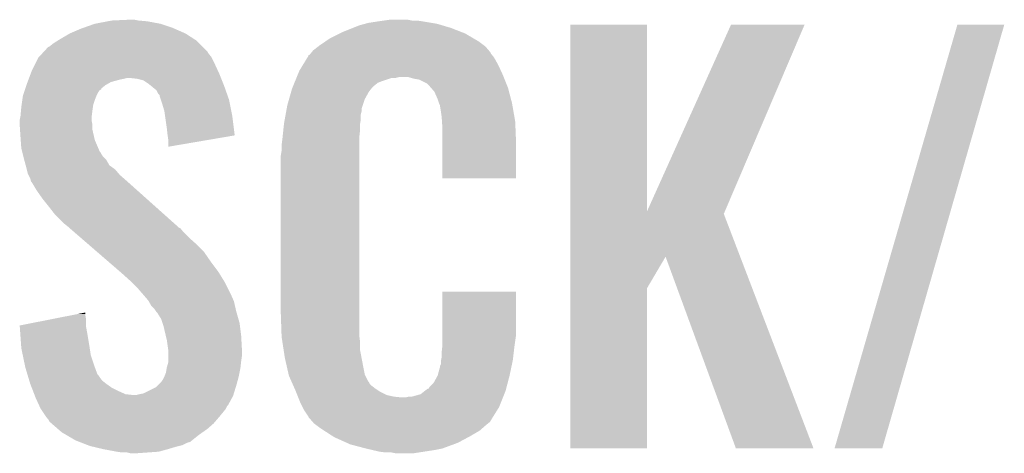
# Model space of a CAD drawing. Extents: x -9 to 122, y -9 to 65.
# Tile 172 of 256: x 62.48 to 65.58, y 20.63 to 21.99. Entities that reach past the tile are written whole.
import ezdxf

# ---------------------------------------------------------------- set-up
doc = ezdxf.new("R2010")
doc.units = 0
doc.layers.add('CLICKER_4_FOR_R7FA4M2A_V100_GTO', color=12, linetype='CONTINUOUS')

msp = doc.modelspace()

# ---------------------------------------------------------------- linework, layer by layer
at = {"layer": 'CLICKER_4_FOR_R7FA4M2A_V100_GTO'}
for points in [[(62.684236, 21.96338), (62.720216, 21.976078), (62.964058, 21.96338), (62.92596, 21.976078)], [(62.720216, 21.976078), (62.720222, 21.97608), (62.92596, 21.976078), (62.92595, 21.97608)], [(62.720222, 21.97608), (62.760226, 21.9837), (62.92595, 21.97608), (62.88532, 21.9837)], [(62.760226, 21.9837), (62.773562, 21.98624), (62.88532, 21.9837), (62.85738, 21.98624)], [(62.773562, 21.98624), (62.82944, 21.98878), (62.85738, 21.98624), (62.844682, 21.98878)], [(63.53175, 21.963382), (63.5508, 21.971002), (63.83782, 21.963382), (63.81191, 21.971002)], [(63.5508, 21.971002), (63.569424, 21.97608), (63.81191, 21.971002), (63.794642, 21.97608)], [(63.569424, 21.97608), (63.57874, 21.97862), (63.794642, 21.97608), (63.779402, 21.97862)], [(63.57874, 21.97862), (63.61176, 21.9837), (63.779402, 21.97862), (63.74892, 21.9837)], [(63.61176, 21.9837), (63.62954, 21.98624), (63.74892, 21.9837), (63.73114, 21.98624)], [(63.62954, 21.98624), (63.647322, 21.98878), (63.715902, 21.98624), (63.703202, 21.98878)], [(64.213752, 21.386896), (64.21376, 21.973518), (64.455082, 21.386896), (64.45504, 21.973518)], [(64.21376, 21.973518), (64.213762, 21.97354), (64.45504, 21.973518), (64.213762, 21.97354)], [(64.455082, 21.386896), (64.7192, 21.97351), (64.699644, 21.386896), (64.950326, 21.97351)], [(64.7192, 21.97351), (64.719214, 21.97354), (64.950326, 21.97351), (64.719214, 21.97354)], [(65.044326, 20.642608), (65.430408, 21.973512), (65.19417, 20.642608), (65.577714, 21.973512)], [(65.430408, 21.973512), (65.430418, 21.97354), (65.577714, 21.973512), (65.430418, 21.97354)], [(62.611, 21.92782), (62.641478, 21.945598), (63.032358, 21.92782), (63.0047, 21.945598)], [(62.641478, 21.945598), (62.641482, 21.9456), (63.0047, 21.945598), (63.004696, 21.9456)], [(62.641482, 21.9456), (62.67704, 21.96084), (63.004696, 21.9456), (62.969864, 21.96084)], [(62.67704, 21.96084), (62.684236, 21.96338), (62.969864, 21.96084), (62.964058, 21.96338)], [(63.459362, 21.93036), (63.48984, 21.9456), (63.90945, 21.93036), (63.883542, 21.9456)], [(63.48984, 21.9456), (63.5, 21.95068), (63.883542, 21.9456), (63.870482, 21.95068)], [(63.5, 21.95068), (63.53175, 21.963382), (63.870482, 21.95068), (63.83782, 21.963382)], [(62.572904, 21.902422), (62.57798, 21.90496), (63.060578, 21.902422), (63.05804, 21.90496)], [(62.57798, 21.90496), (62.590682, 21.91512), (63.05804, 21.90496), (63.04788, 21.91512)], [(62.590682, 21.91512), (62.602868, 21.922738), (63.04788, 21.91512), (63.040262, 21.922738)], [(62.602868, 21.922738), (62.611, 21.92782), (63.040262, 21.922738), (63.032358, 21.92782)], [(63.406022, 21.892262), (63.422348, 21.90496), (63.957924, 21.892262), (63.947042, 21.90496)], [(63.422348, 21.90496), (63.42888, 21.91004), (63.947042, 21.90496), (63.940268, 21.91004)], [(63.42888, 21.91004), (63.44412, 21.9202), (63.940268, 21.91004), (63.92672, 21.9202)], [(63.44412, 21.9202), (63.459362, 21.93036), (63.92672, 21.9202), (63.90945, 21.93036)], [(62.544764, 21.871938), (62.556488, 21.88464), (63.085982, 21.871938), (63.07582, 21.88464)], [(62.556488, 21.88464), (62.561174, 21.889716), (63.07582, 21.88464), (63.073282, 21.889716)], [(62.561174, 21.889716), (62.572904, 21.902422), (63.073282, 21.889716), (63.060578, 21.902422)], [(63.387672, 21.869398), (63.39078, 21.874484), (63.974982, 21.869398), (63.970914, 21.874484)], [(63.39078, 21.874484), (63.390794, 21.877026), (63.970914, 21.874484), (63.96888, 21.877026)], [(63.390794, 21.877026), (63.395862, 21.879564), (63.96888, 21.877026), (63.96685, 21.879564)], [(63.395862, 21.879564), (63.39789, 21.8821), (63.96685, 21.879564), (63.96482, 21.8821)], [(63.39789, 21.8821), (63.401952, 21.887176), (63.96482, 21.8821), (63.962282, 21.887176)], [(63.401952, 21.887176), (63.406022, 21.892262), (63.962282, 21.887176), (63.957924, 21.892262)], [(62.5221, 21.82876), (62.53353, 21.85162), (63.106692, 21.82876), (63.09614, 21.85162)], [(62.53353, 21.85162), (62.542422, 21.8694), (63.09614, 21.85162), (63.087252, 21.8694)], [(62.542422, 21.8694), (62.544764, 21.871938), (63.087252, 21.8694), (63.085982, 21.871938)], [(63.36284, 21.82876), (63.373704, 21.84654), (63.995888, 21.82876), (63.98768, 21.84654)], [(63.373704, 21.84654), (63.387672, 21.869398), (63.98768, 21.84654), (63.974982, 21.869398)], [(62.513526, 21.8059), (62.51829, 21.8186), (63.11646, 21.8059), (63.11138, 21.8186)], [(62.51829, 21.8186), (62.5221, 21.82876), (63.11138, 21.8186), (63.106692, 21.82876)], [(63.354526, 21.80844), (63.356604, 21.81352), (64.004952, 21.80844), (64.00292, 21.81352)], [(63.356604, 21.81352), (63.36284, 21.82876), (64.00292, 21.81352), (63.995888, 21.82876)], [(62.501776, 21.772872), (62.505166, 21.78304), (62.74054, 21.772872), (62.753242, 21.78304)], [(62.505166, 21.78304), (62.50686, 21.78812), (62.753242, 21.78304), (62.76213, 21.78812)], [(62.50686, 21.78812), (62.508764, 21.7932), (62.76213, 21.78812), (62.771018, 21.7932)], [(62.508764, 21.7932), (62.511622, 21.80082), (62.771018, 21.7932), (62.79896, 21.80082)], [(62.511622, 21.80082), (62.512574, 21.80336), (62.79896, 21.80082), (62.81166, 21.80336)], [(62.512574, 21.80336), (62.513526, 21.8059), (62.81166, 21.80336), (62.821818, 21.8059)], [(62.852298, 21.80336), (62.829438, 21.8059), (63.117476, 21.80336), (63.11646, 21.8059)], [(62.872618, 21.798282), (62.852298, 21.80336), (63.119508, 21.798282), (63.117476, 21.80336)], [(62.88786, 21.78812), (62.872618, 21.798282), (63.123572, 21.78812), (63.119508, 21.798282)], [(62.897386, 21.7805), (62.88786, 21.78812), (63.12662, 21.7805), (63.123572, 21.78812)], [(62.913256, 21.767802), (62.897386, 21.7805), (63.131102, 21.767802), (63.12662, 21.7805)], [(63.341016, 21.775418), (63.343096, 21.7805), (63.591438, 21.775418), (63.59652, 21.7805)], [(63.343096, 21.7805), (63.347252, 21.790658), (63.59652, 21.7805), (63.60922, 21.790658)], [(63.347252, 21.790658), (63.34933, 21.79574), (63.60922, 21.790658), (63.62192, 21.79574)], [(63.34933, 21.79574), (63.353486, 21.805898), (63.62192, 21.79574), (63.652398, 21.805898)], [(63.353486, 21.8059), (63.354526, 21.80844), (63.665098, 21.8059), (63.675258, 21.80844)], [(63.353486, 21.805898), (63.353486, 21.8059), (63.652398, 21.805898), (63.665098, 21.8059)], [(63.723518, 21.80336), (63.705738, 21.80844), (64.006984, 21.80336), (64.004952, 21.80844)], [(63.738758, 21.80082), (63.723518, 21.80336), (64.008, 21.80082), (64.006984, 21.80336)], [(63.764156, 21.788122), (63.738758, 21.80082), (64.01308, 21.788122), (64.008, 21.80082)], [(63.769242, 21.78304), (63.764156, 21.788122), (64.015112, 21.78304), (64.01308, 21.788122)], [(63.77591, 21.77542), (63.769242, 21.78304), (64.01816, 21.77542), (64.015112, 21.78304)], [(62.492346, 21.737322), (62.49416, 21.75002), (62.72022, 21.737322), (62.7253, 21.75002)], [(62.49416, 21.75002), (62.494162, 21.750022), (62.7253, 21.75002), (62.7253, 21.750022)], [(62.494162, 21.750022), (62.497546, 21.760178), (62.7253, 21.750022), (62.73038, 21.760178)], [(62.497546, 21.760178), (62.500086, 21.767796), (62.73038, 21.760178), (62.73546, 21.767796)], [(62.500086, 21.767796), (62.50093, 21.770334), (62.73546, 21.767796), (62.740526, 21.770334)], [(62.50093, 21.770334), (62.501776, 21.772872), (62.740526, 21.770334), (62.74054, 21.772872)], [(62.918338, 21.757644), (62.913256, 21.767802), (63.134688, 21.757644), (63.131102, 21.767802)], [(62.923414, 21.752566), (62.918338, 21.757644), (63.13648, 21.752566), (63.134688, 21.757644)], [(62.92342, 21.750024), (62.923414, 21.752566), (63.137376, 21.750024), (63.13648, 21.752566)], [(62.927656, 21.737318), (62.92342, 21.750024), (63.14186, 21.737318), (63.137376, 21.750024)], [(63.330544, 21.739858), (63.337076, 21.762718), (63.56858, 21.739858), (63.581278, 21.762718)], [(63.337076, 21.762718), (63.33998, 21.772882), (63.581278, 21.762718), (63.589408, 21.772882)], [(63.33998, 21.772882), (63.341016, 21.775418), (63.589408, 21.772882), (63.591438, 21.775418)], [(63.787018, 21.762722), (63.77591, 21.77542), (64.021502, 21.762722), (64.01816, 21.77542)], [(63.79718, 21.739858), (63.787018, 21.762722), (64.02752, 21.739858), (64.021502, 21.762722)], [(62.48908, 21.71446), (62.490168, 21.722078), (62.71405, 21.71446), (62.71514, 21.722078)], [(62.490168, 21.722078), (62.492346, 21.737322), (62.71514, 21.722078), (62.72022, 21.737322)], [(62.93104, 21.72716), (62.927656, 21.737318), (63.143892, 21.72716), (63.14186, 21.737318)], [(62.93866, 21.701762), (62.93104, 21.72716), (63.148972, 21.701762), (63.143892, 21.72716)], [(63.322892, 21.709376), (63.32474, 21.71954), (63.55842, 21.709376), (63.561806, 21.71954)], [(63.32474, 21.71954), (63.330544, 21.739858), (63.561806, 21.71954), (63.56858, 21.739858)], [(63.801414, 21.727162), (63.79718, 21.739858), (64.03086, 21.727162), (64.02752, 21.739858)], [(63.80226, 21.724622), (63.801414, 21.727162), (64.031302, 21.724622), (64.03086, 21.727162)], [(63.804798, 21.719544), (63.80226, 21.724622), (64.032186, 21.719544), (64.031302, 21.724622)], [(63.8048, 21.717002), (63.804798, 21.719544), (64.032628, 21.717002), (64.032186, 21.719544)], [(62.48654, 21.68652), (62.488156, 21.7043), (62.710376, 21.68652), (62.7126, 21.7043)], [(62.488156, 21.7043), (62.48908, 21.71446), (62.7126, 21.7043), (62.71405, 21.71446)], [(62.940838, 21.68652), (62.93866, 21.701762), (63.15202, 21.68652), (63.148972, 21.701762)], [(63.316888, 21.676358), (63.319658, 21.691598), (63.55588, 21.676358), (63.55588, 21.691598)], [(63.319658, 21.691598), (63.321506, 21.701758), (63.55588, 21.691598), (63.55842, 21.701758)], [(63.321506, 21.701758), (63.322892, 21.709376), (63.55842, 21.701758), (63.55842, 21.709376)], [(63.80734, 21.70176), (63.8048, 21.717002), (64.035278, 21.70176), (64.032628, 21.717002)], [(63.80988, 21.68398), (63.80734, 21.70176), (64.03837, 21.68398), (64.035278, 21.70176)], [(62.484, 21.673822), (62.48603, 21.683978), (62.71006, 21.673822), (62.71006, 21.683978)], [(62.484, 21.671278), (62.484, 21.673822), (62.71006, 21.671278), (62.71006, 21.673822)], [(62.484, 21.658578), (62.484, 21.671278), (62.7126, 21.658578), (62.71006, 21.671278)], [(62.485018, 21.643338), (62.484, 21.658578), (62.7126, 21.643338), (62.7126, 21.658578)], [(62.48603, 21.683978), (62.48654, 21.68652), (62.71006, 21.683978), (62.710376, 21.68652)], [(62.94628, 21.64842), (62.940838, 21.68652), (63.15677, 21.64842), (63.15202, 21.68652)], [(63.312172, 21.6408), (63.314312, 21.661118), (63.55334, 21.6408), (63.55334, 21.661118)], [(63.314312, 21.661118), (63.31458, 21.66366), (63.55334, 21.661118), (63.553762, 21.66366)], [(63.31458, 21.66366), (63.316888, 21.676358), (63.553762, 21.66366), (63.55588, 21.676358)], [(63.810898, 21.668738), (63.80988, 21.68398), (64.04102, 21.668738), (64.03837, 21.68398)], [(63.81242, 21.64588), (63.810898, 21.668738), (64.041936, 21.64588), (64.04102, 21.668738)], [(62.48654, 21.62048), (62.485018, 21.643338), (62.717878, 21.62048), (62.7126, 21.643338)], [(62.94882, 21.62556), (62.94628, 21.64842), (63.15962, 21.62556), (63.15677, 21.64842)], [(62.948822, 21.625556), (62.94882, 21.62556), (63.15962, 21.625556), (63.15962, 21.62556)], [(62.95136, 21.60778), (62.948822, 21.625556), (63.055424, 21.60778), (63.15962, 21.625556)], [(63.309766, 21.617938), (63.312172, 21.6408), (63.5508, 21.617938), (63.55334, 21.6408)], [(63.81242, 21.60524), (63.81242, 21.64588), (64.04356, 21.60524), (64.041936, 21.64588)], [(62.487266, 21.610318), (62.48654, 21.62048), (62.720222, 21.610318), (62.717878, 21.62048)], [(62.48908, 21.584922), (62.487266, 21.610318), (62.731108, 21.584922), (62.720222, 21.610318)], [(62.95136, 21.590026), (62.95136, 21.60778), (62.95136, 21.590026), (63.055424, 21.60778)], [(63.30696, 21.59508), (63.3095, 21.6154), (63.5508, 21.59508), (63.5508, 21.6154)], [(63.30696, 21.577302), (63.30696, 21.59508), (63.5508, 21.577302), (63.5508, 21.59508)], [(63.3095, 21.6154), (63.309766, 21.617938), (63.5508, 21.6154), (63.5508, 21.617938)], [(63.81242, 21.490962), (63.81242, 21.60524), (64.043538, 21.490962), (64.04356, 21.60524)], [(62.491622, 21.57476), (62.48908, 21.584922), (62.735462, 21.57476), (62.731108, 21.584922)], [(62.492258, 21.572216), (62.491622, 21.57476), (62.738002, 21.572216), (62.735462, 21.57476)], [(62.493526, 21.567138), (62.492258, 21.572216), (62.740542, 21.567138), (62.738002, 21.572216)], [(62.495432, 21.559518), (62.493526, 21.567138), (62.745622, 21.559518), (62.740542, 21.567138)], [(63.30442, 21.562062), (63.30696, 21.577302), (63.5508, 21.562062), (63.5508, 21.577302)], [(62.4967, 21.55444), (62.495432, 21.559518), (62.7507, 21.55444), (62.745622, 21.559518)], [(62.498086, 21.549358), (62.4967, 21.55444), (62.755782, 21.549358), (62.7507, 21.55444)], [(62.502936, 21.53158), (62.498086, 21.549358), (62.765944, 21.53158), (62.755782, 21.549358)], [(63.30442, 21.06676), (63.30442, 21.562062), (63.5508, 21.06676), (63.5508, 21.562062)], [(62.50432, 21.5265), (62.502936, 21.53158), (62.773056, 21.5265), (62.765944, 21.53158)], [(62.506226, 21.51888), (62.50432, 21.5265), (62.783722, 21.51888), (62.773056, 21.5265)], [(62.509398, 21.506182), (62.506226, 21.51888), (62.794604, 21.506182), (62.783722, 21.51888)], [(62.511942, 21.501098), (62.509398, 21.506182), (62.79896, 21.501098), (62.794604, 21.506182)], [(62.51702, 21.490942), (62.511942, 21.501098), (62.81057, 21.490942), (62.79896, 21.501098)], [(62.518926, 21.48332), (62.51702, 21.490942), (62.81928, 21.48332), (62.81057, 21.490942)], [(62.519558, 21.480786), (62.518926, 21.48332), (62.82212, 21.480786), (62.81928, 21.48332)], [(62.522098, 21.478242), (62.519558, 21.480786), (62.824972, 21.478242), (62.82212, 21.480786)], [(62.53734, 21.452838), (62.522098, 21.478242), (62.853442, 21.452838), (62.824972, 21.478242)], [(64.043538, 21.49094), (63.81242, 21.490962), (64.043538, 21.49094), (64.043538, 21.490962)], [(62.55512, 21.42744), (62.53734, 21.452838), (62.881906, 21.42744), (62.853442, 21.452838)], [(62.57544, 21.40204), (62.55512, 21.42744), (62.910372, 21.40204), (62.881906, 21.42744)], [(62.59322, 21.379182), (62.57544, 21.40204), (62.935988, 21.379182), (62.910372, 21.40204)], [(62.6237, 21.3487), (62.59322, 21.379182), (62.97015, 21.3487), (62.935988, 21.379182)], [(64.213748, 21.244522), (64.213752, 21.379172), (64.747878, 21.244522), (64.696344, 21.379172)], [(64.213752, 21.379172), (64.213752, 21.386896), (64.696344, 21.379172), (64.699644, 21.386896)], [(62.636398, 21.338542), (62.6237, 21.3487), (62.981534, 21.338542), (62.97015, 21.3487)], [(62.63894, 21.335998), (62.636398, 21.338542), (62.984384, 21.335998), (62.981534, 21.338542)], [(62.641884, 21.333456), (62.63894, 21.335998), (62.989462, 21.333456), (62.984384, 21.335998)], [(62.656586, 21.32076), (62.641884, 21.333456), (62.99962, 21.32076), (62.989462, 21.333456)], [(62.674232, 21.30552), (62.656586, 21.32076), (63.01486, 21.30552), (62.99962, 21.32076)], [(62.69776, 21.2852), (62.674232, 21.30552), (63.03772, 21.2852), (63.01486, 21.30552)], [(62.727172, 21.2598), (62.69776, 21.2852), (63.06312, 21.2598), (63.03772, 21.2852)], [(62.765406, 21.22678), (62.727172, 21.2598), (63.08598, 21.22678), (63.06312, 21.2598)], [(62.800698, 21.1963), (62.765406, 21.22678), (63.10884, 21.1963), (63.08598, 21.22678)], [(64.213748, 21.145496), (64.213748, 21.244522), (64.45504, 21.145496), (64.513436, 21.244522)], [(64.734436, 20.642596), (64.513436, 21.244522), (64.978242, 20.642596), (64.747878, 21.244522)], [(62.80658, 21.19122), (62.800698, 21.1963), (63.111968, 21.19122), (63.10884, 21.1963)], [(62.83198, 21.16836), (62.80658, 21.19122), (63.126034, 21.16836), (63.111968, 21.19122)], [(62.837062, 21.16328), (62.83198, 21.16836), (63.12916, 21.16328), (63.126034, 21.16836)], [(62.854842, 21.1455), (62.837062, 21.16328), (63.13805, 21.1455), (63.12916, 21.16328)], [(62.870398, 21.12772), (62.854842, 21.1455), (63.14694, 21.12772), (63.13805, 21.1455)], [(63.812422, 20.99818), (63.81244, 21.135318), (64.04356, 20.99818), (64.04356, 21.135318)], [(63.81244, 21.135318), (63.812442, 21.13534), (64.04356, 21.135318), (63.812442, 21.13534)], [(64.21374, 20.642602), (64.213748, 21.145496), (64.455018, 20.642602), (64.45504, 21.145496)], [(62.87262, 21.12518), (62.870398, 21.12772), (63.14807, 21.12518), (63.14694, 21.12772)], [(62.88786, 21.1074), (62.87262, 21.12518), (63.155972, 21.1074), (63.14807, 21.12518)], [(62.889314, 21.104858), (62.88786, 21.1074), (63.1571, 21.104858), (63.155972, 21.1074)], [(62.898018, 21.089622), (62.889314, 21.104858), (63.160618, 21.089622), (63.1571, 21.104858)], [(62.664126, 21.064218), (62.68974, 21.069274), (62.68974, 21.064218), (62.68974, 21.069274)], [(62.908178, 21.079462), (62.898018, 21.089622), (63.162962, 21.079462), (63.160618, 21.089622)], [(62.91326, 21.07184), (62.908178, 21.079462), (63.16472, 21.07184), (63.162962, 21.079462)], [(62.915798, 21.069302), (62.91326, 21.07184), (63.165446, 21.069302), (63.16472, 21.07184)], [(62.928498, 21.048982), (62.915798, 21.069302), (63.171252, 21.048982), (63.165446, 21.069302)], [(62.48402, 21.028664), (62.586924, 21.048978), (62.69228, 21.028664), (62.69228, 21.048978)], [(62.586924, 21.048978), (62.664126, 21.064218), (62.69228, 21.048978), (62.68974, 21.064218)], [(62.932734, 21.036278), (62.928498, 21.048982), (63.17488, 21.036278), (63.171252, 21.048982)], [(63.306786, 20.99818), (63.30442, 21.06676), (63.5508, 20.99818), (63.5508, 21.06676)], [(62.484202, 21.026118), (62.48402, 21.028664), (62.69228, 21.026118), (62.69228, 21.028664)], [(62.48619, 20.99818), (62.484202, 21.026118), (62.69736, 20.99818), (62.69228, 21.026118)], [(62.93612, 21.026118), (62.932734, 21.036278), (63.176152, 21.026118), (63.17488, 21.036278)], [(62.943292, 20.99564), (62.93612, 21.026118), (63.17996, 20.99564), (63.176152, 21.026118)], [(62.488358, 20.9677), (62.48619, 20.99818), (62.70244, 20.9677), (62.69736, 20.99818)], [(62.94628, 20.982938), (62.943292, 20.99564), (63.180666, 20.982938), (63.17996, 20.99564)], [(62.950998, 20.949922), (62.94628, 20.982938), (63.1825, 20.949922), (63.180666, 20.982938)], [(63.30696, 20.993102), (63.306786, 20.99818), (63.551436, 20.993102), (63.5508, 20.99818)], [(63.309306, 20.977858), (63.30696, 20.993102), (63.55334, 20.977858), (63.551436, 20.993102)], [(63.313214, 20.952458), (63.309306, 20.977858), (63.55334, 20.952458), (63.55334, 20.977858)], [(63.81242, 20.967702), (63.812422, 20.99818), (64.039206, 20.967702), (64.04356, 20.99818)], [(62.48908, 20.95754), (62.488358, 20.9677), (62.704004, 20.95754), (62.70244, 20.9677)], [(62.493844, 20.934678), (62.48908, 20.95754), (62.707522, 20.934678), (62.704004, 20.95754)], [(62.95136, 20.94738), (62.950998, 20.949922), (63.1825, 20.94738), (63.1825, 20.949922)], [(62.95136, 20.93468), (62.95136, 20.94738), (63.1825, 20.93468), (63.1825, 20.94738)], [(63.31712, 20.92706), (63.313214, 20.952458), (63.558178, 20.92706), (63.55334, 20.952458)], [(63.80988, 20.94484), (63.811854, 20.96262), (64.036388, 20.94484), (64.03848, 20.96262)], [(63.80988, 20.929602), (63.80988, 20.94484), (64.034594, 20.929602), (64.036388, 20.94484)], [(63.811854, 20.96262), (63.81242, 20.967702), (64.03848, 20.96262), (64.039206, 20.967702)], [(62.500194, 20.9042), (62.493844, 20.934678), (62.71768, 20.9042), (62.707522, 20.934678)], [(62.94628, 20.896582), (62.95136, 20.914362), (63.177702, 20.896582), (63.179676, 20.914362)], [(62.95136, 20.9169), (62.95136, 20.93468), (63.17996, 20.9169), (63.1825, 20.93468)], [(62.95136, 20.914362), (62.95136, 20.9169), (63.179676, 20.914362), (63.17996, 20.9169)], [(63.323472, 20.89912), (63.31712, 20.92706), (63.5635, 20.89912), (63.558178, 20.92706)], [(63.80734, 20.916902), (63.807848, 20.919442), (64.032864, 20.916902), (64.0334, 20.919442)], [(63.80734, 20.906744), (63.80734, 20.916902), (64.030726, 20.906744), (64.032864, 20.916902)], [(63.807848, 20.919442), (63.80988, 20.929602), (64.0334, 20.919442), (64.034594, 20.929602)], [(62.50178, 20.896578), (62.500194, 20.9042), (62.720454, 20.896578), (62.71768, 20.9042)], [(62.507876, 20.87626), (62.50178, 20.896578), (62.727844, 20.87626), (62.720454, 20.896578)], [(62.94374, 20.881342), (62.945856, 20.894042), (63.17488, 20.881342), (63.17742, 20.894042)], [(62.945856, 20.894042), (62.94628, 20.896582), (63.17742, 20.894042), (63.177702, 20.896582)], [(63.329244, 20.873718), (63.323472, 20.89912), (63.568582, 20.873718), (63.5635, 20.89912)], [(63.797182, 20.871182), (63.8048, 20.899122), (64.02324, 20.871182), (64.029122, 20.899122)], [(63.8048, 20.899122), (63.804802, 20.901664), (64.029122, 20.899122), (64.029656, 20.901664)], [(63.804802, 20.901664), (63.80734, 20.906744), (64.029656, 20.901664), (64.030726, 20.906744)], [(62.508638, 20.87372), (62.507876, 20.87626), (62.73038, 20.87372), (62.727844, 20.87626)], [(62.510924, 20.8661), (62.508638, 20.87372), (62.73546, 20.8661), (62.73038, 20.87372)], [(62.513972, 20.855938), (62.510924, 20.8661), (62.743082, 20.855938), (62.73546, 20.8661)], [(62.51702, 20.84578), (62.513972, 20.855938), (62.75578, 20.84578), (62.743082, 20.855938)], [(62.9285, 20.85086), (62.93358, 20.858482), (63.16749, 20.85086), (63.169568, 20.858482)], [(62.93358, 20.858482), (62.93866, 20.86864), (63.169568, 20.858482), (63.17234, 20.86864)], [(62.93866, 20.86864), (62.94374, 20.881342), (63.17234, 20.86864), (63.17488, 20.881342)], [(63.32982, 20.871182), (63.329244, 20.873718), (63.569852, 20.871182), (63.568582, 20.873718)], [(63.337724, 20.8534), (63.32982, 20.871182), (63.578742, 20.8534), (63.569852, 20.871182)], [(63.338854, 20.850856), (63.337724, 20.8534), (63.581282, 20.850856), (63.578742, 20.8534)], [(63.784482, 20.848322), (63.79718, 20.87118), (64.017224, 20.848322), (64.02324, 20.87118)], [(63.79718, 20.87118), (63.797182, 20.871182), (64.02324, 20.87118), (64.02324, 20.871182)], [(62.51702, 20.845778), (62.51702, 20.84578), (62.755784, 20.845778), (62.75578, 20.84578)], [(62.52196, 20.83308), (62.51702, 20.845778), (62.773562, 20.83308), (62.755784, 20.845778)], [(62.52591, 20.82292), (62.52196, 20.83308), (62.79388, 20.82292), (62.773562, 20.83308)], [(62.529862, 20.81276), (62.52591, 20.82292), (62.816744, 20.81276), (62.79388, 20.82292)], [(62.872622, 20.815302), (62.91326, 20.835622), (63.156904, 20.815302), (63.163156, 20.835622)], [(62.91326, 20.835622), (62.918338, 20.8407), (63.163156, 20.835622), (63.16472, 20.8407)], [(62.918338, 20.8407), (62.9285, 20.85086), (63.16472, 20.8407), (63.16749, 20.85086)], [(63.34111, 20.84578), (63.338854, 20.850856), (63.583822, 20.84578), (63.581282, 20.850856)], [(63.344496, 20.83816), (63.34111, 20.84578), (63.591442, 20.83816), (63.583822, 20.84578)], [(63.347884, 20.83054), (63.344496, 20.83816), (63.6016, 20.83054), (63.591442, 20.83816)], [(63.35014, 20.82546), (63.347884, 20.83054), (63.609222, 20.82546), (63.6016, 20.83054)], [(63.352172, 20.82038), (63.35014, 20.82546), (63.616842, 20.82038), (63.609222, 20.82546)], [(63.743842, 20.812762), (63.756536, 20.822918), (64.006474, 20.812762), (64.010538, 20.822918)], [(63.756536, 20.822918), (63.75654, 20.82292), (64.010538, 20.822918), (64.010538, 20.82292)], [(63.75654, 20.82292), (63.766704, 20.83054), (64.010538, 20.82292), (64.012544, 20.83054)], [(63.766704, 20.83054), (63.769246, 20.830554), (64.012544, 20.83054), (64.012546, 20.830554)], [(63.769246, 20.830554), (63.771782, 20.83562), (64.012546, 20.830554), (64.01388, 20.83562)], [(63.771782, 20.83562), (63.784482, 20.848322), (64.01388, 20.83562), (64.017224, 20.848322)], [(62.53085, 20.81022), (62.529862, 20.81276), (62.842138, 20.81022), (62.816744, 20.81276)], [(62.531838, 20.807678), (62.53085, 20.81022), (63.15456, 20.807678), (63.155342, 20.81022)], [(62.5348, 20.80006), (62.531838, 20.807678), (63.150402, 20.80006), (63.15456, 20.807678)], [(62.54418, 20.77974), (62.5348, 20.80006), (63.139318, 20.77974), (63.150402, 20.80006)], [(62.849762, 20.81022), (62.85992, 20.81276), (63.155342, 20.81022), (63.156122, 20.81276)], [(62.85992, 20.81276), (62.872622, 20.815302), (63.156122, 20.81276), (63.156904, 20.815302)], [(63.356238, 20.810218), (63.352172, 20.82038), (63.637162, 20.810218), (63.616842, 20.82038)], [(63.358268, 20.80514), (63.356238, 20.810218), (63.660022, 20.80514), (63.637162, 20.810218)], [(63.359284, 20.8026), (63.358268, 20.80514), (63.685418, 20.8026), (63.660022, 20.80514)], [(63.36538, 20.78736), (63.359284, 20.8026), (63.996314, 20.78736), (64.00241, 20.8026)], [(63.695582, 20.8026), (63.705742, 20.80514), (64.00241, 20.8026), (64.003426, 20.80514)], [(63.715904, 20.80514), (63.743842, 20.812762), (64.003426, 20.80514), (64.006474, 20.812762)], [(62.545354, 20.777196), (62.54418, 20.77974), (63.136778, 20.777196), (63.139318, 20.77974)], [(62.55004, 20.76704), (62.545354, 20.777196), (63.1317, 20.76704), (63.136778, 20.777196)], [(62.558508, 20.75434), (62.55004, 20.76704), (63.12154, 20.75434), (63.1317, 20.76704)], [(63.373002, 20.77212), (63.36538, 20.78736), (63.990218, 20.77212), (63.996314, 20.78736)], [(63.37808, 20.761962), (63.373002, 20.77212), (63.98387, 20.761962), (63.990218, 20.77212)], [(63.38824, 20.74672), (63.37808, 20.761962), (63.974344, 20.74672), (63.98387, 20.761962)], [(62.56528, 20.74418), (62.558508, 20.75434), (63.113072, 20.74418), (63.12154, 20.75434)], [(62.569344, 20.7391), (62.56528, 20.74418), (63.10884, 20.7391), (63.113072, 20.74418)], [(62.57544, 20.73148), (62.569344, 20.7391), (63.102308, 20.73148), (63.10884, 20.7391)], [(62.577978, 20.726404), (62.57544, 20.73148), (63.097958, 20.726404), (63.102308, 20.73148)], [(63.390774, 20.744186), (63.38824, 20.74672), (63.97276, 20.744186), (63.974344, 20.74672)], [(63.39078, 20.741646), (63.390774, 20.744186), (63.971174, 20.741646), (63.97276, 20.744186)], [(63.399672, 20.73148), (63.39078, 20.741646), (63.964822, 20.73148), (63.971174, 20.741646)], [(63.404118, 20.726398), (63.399672, 20.73148), (63.962276, 20.726398), (63.964822, 20.73148)], [(62.583846, 20.721318), (62.577978, 20.726404), (63.0936, 20.721318), (63.097958, 20.726404)], [(62.604358, 20.70354), (62.583846, 20.721318), (63.07328, 20.70354), (63.0936, 20.721318)], [(62.616078, 20.69338), (62.604358, 20.70354), (63.058764, 20.69338), (63.07328, 20.70354)], [(63.408558, 20.72132), (63.404118, 20.726398), (63.955928, 20.72132), (63.962276, 20.726398)], [(63.415334, 20.71624), (63.408558, 20.72132), (63.94958, 20.71624), (63.955928, 20.72132)], [(63.428882, 20.70608), (63.415334, 20.71624), (63.937968, 20.70608), (63.94958, 20.71624)], [(63.440662, 20.698458), (63.428882, 20.70608), (63.929258, 20.698458), (63.937968, 20.70608)], [(63.468138, 20.68068), (63.440662, 20.698458), (63.89878, 20.68068), (63.929258, 20.698458)], [(62.629032, 20.68576), (62.616078, 20.69338), (63.04788, 20.68576), (63.058764, 20.69338)], [(62.659258, 20.66798), (62.629032, 20.68576), (63.025654, 20.66798), (63.04788, 20.68576)], [(62.665792, 20.66544), (62.659258, 20.66798), (63.02248, 20.66544), (63.025654, 20.66798)], [(63.47206, 20.678142), (63.468138, 20.68068), (63.89402, 20.678142), (63.89878, 20.68068)], [(63.511572, 20.66036), (63.47206, 20.678142), (63.860678, 20.66036), (63.89402, 20.678142)], [(62.672328, 20.662898), (62.665792, 20.66544), (63.019934, 20.662898), (63.02248, 20.66544)], [(62.678856, 20.66036), (62.672328, 20.662898), (63.009778, 20.66036), (63.019934, 20.662898)], [(62.698458, 20.652738), (62.678856, 20.66036), (62.994538, 20.652738), (63.009778, 20.66036)], [(62.704978, 20.650202), (62.698458, 20.652738), (62.984392, 20.650202), (62.994538, 20.652738)], [(62.71578, 20.64766), (62.704978, 20.650202), (62.974222, 20.64766), (62.984392, 20.650202)], [(62.74816, 20.64004), (62.71578, 20.64766), (62.94882, 20.64004), (62.974222, 20.64766)], [(62.7888, 20.63242), (62.74816, 20.64004), (62.920878, 20.63242), (62.94882, 20.64004)], [(63.522858, 20.65528), (63.511572, 20.66036), (63.846888, 20.65528), (63.860678, 20.66036)], [(63.57112, 20.64258), (63.522858, 20.65528), (63.812418, 20.64258), (63.846888, 20.65528)], [(63.59271, 20.6375), (63.57112, 20.64258), (63.78702, 20.6375), (63.812418, 20.64258)], [(63.6143, 20.63242), (63.59271, 20.6375), (63.753998, 20.63242), (63.78702, 20.6375)], [(64.455018, 20.64258), (64.21374, 20.642602), (64.455018, 20.64258), (64.455018, 20.642602)], [(64.978248, 20.64258), (64.978242, 20.642596), (64.978248, 20.64258), (64.734436, 20.642596)], [(65.194162, 20.64258), (65.044326, 20.642608), (65.194162, 20.64258), (65.19417, 20.642608)], [(62.80658, 20.62988), (62.7888, 20.63242), (62.88532, 20.62988), (62.920878, 20.63242)], [(62.831978, 20.62734), (62.821818, 20.62988), (62.849762, 20.62734), (62.88532, 20.62988)], [(63.63462, 20.62988), (63.6143, 20.63242), (63.737488, 20.62988), (63.753998, 20.63242)], [(63.665098, 20.62734), (63.652398, 20.62988), (63.720978, 20.62734), (63.737488, 20.62988)]]:
    msp.add_solid(points, dxfattribs=at)

doc.saveas('drawing.dxf')
